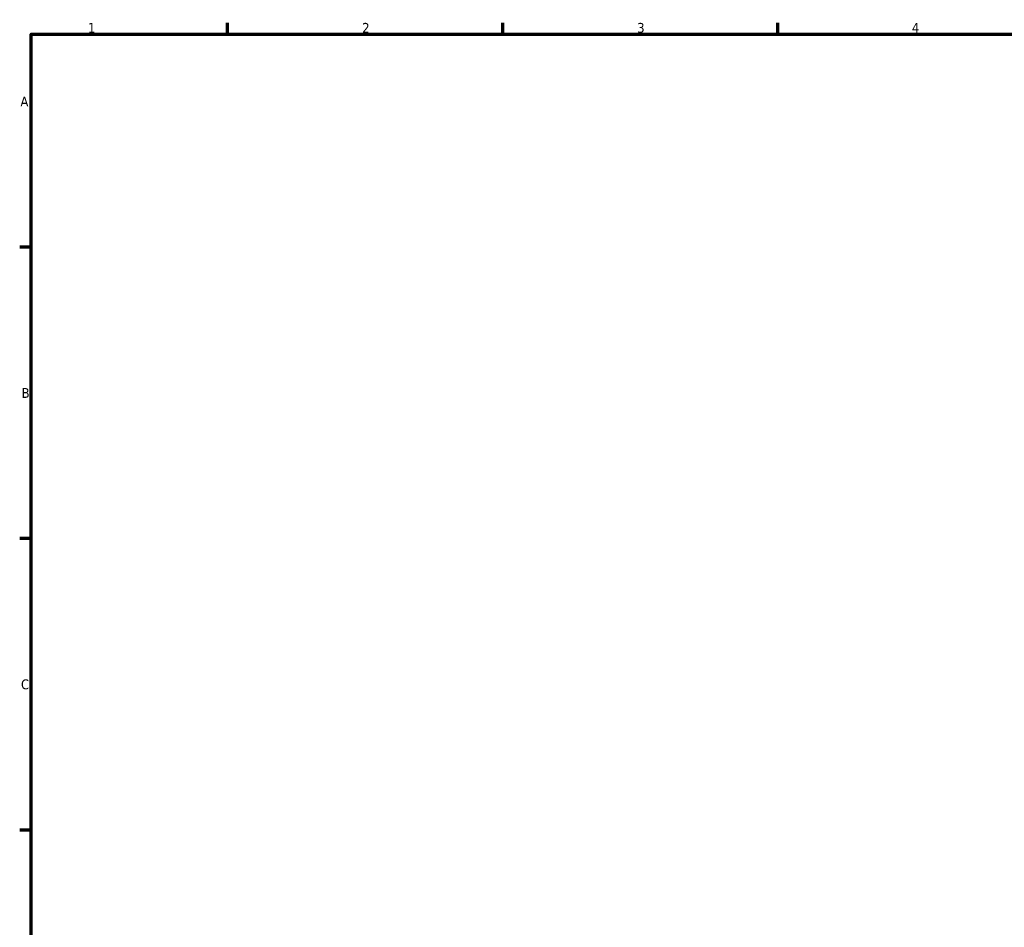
# Model space of a CAD drawing. Header units: millimetres. Extents: x 0 to 904, y 0 to 693.
# Tile 5 of 12: x 17 to 268, y 346 to 578. Entities that reach past the tile are written whole.
import ezdxf

# ---------------------------------------------------------------- set-up
doc = ezdxf.new("R2010")
doc.units = ezdxf.units.MM
doc.layers.add('Border (ISO)', color=7, linetype='Continuous', lineweight=70)
doc.styles.add('Note Text (ISO)', font='tahoma.ttf')

# ---------------------------------------------------------------- blocks, each defined once
blk = doc.blocks.new('Borders Default Border')
at = {"layer": 'Border (ISO)'}
for p, q in [((70.08, 574), (70.08, 576.9)), ((140.17, 574), (140.17, 576.9)), ((210.25, 574), (210.25, 576.9)), ((20, 519.75), (17.1, 519.75)), ((20, 445.5), (17.1, 445.5)), ((20, 371.25), (17.1, 371.25))]:
    blk.add_line(p, q, dxfattribs=at)
at = {"layer": 'Border (ISO)', "flags": 128}
blk.add_lwpolyline([(20, 20), (20, 574), (821, 574), (821, 20), (20, 20)], dxfattribs=at)
at = {"layer": 'Border (ISO)', "color": 232, "true_color": 0xca0064, "char_height": 2.5, "attachment_point": 7, "style": 'Note Text (ISO)'}
for s, insert in [('1', (34.48, 574.4)), ('2', (104.37, 574.4)), ('3', (174.43, 574.35)), ('4', (244.42, 574.4)), ('A', (17.29, 555.62)), ('B', (17.59, 481.37)), ('C', (17.43, 407.08))]:
    blk.add_mtext(s, dxfattribs=dict(at, insert=insert))

msp = doc.modelspace()

# ---------------------------------------------------------------- block references
msp.add_blockref('Borders Default Border', (0, 0))

doc.saveas('drawing.dxf')
